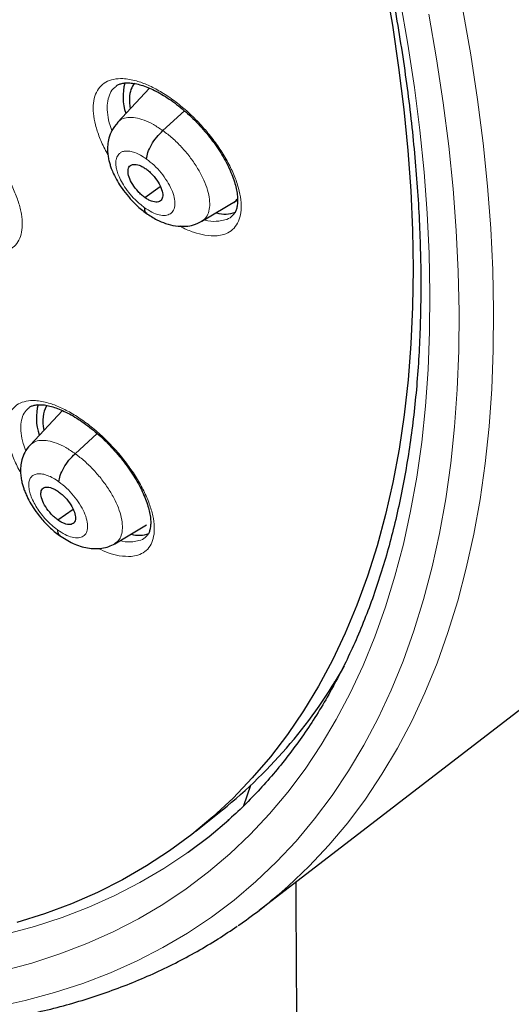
# Model space of a CAD drawing. Header units: millimetres. Extents: x 8 to 2385, y 12 to 2606.
# Tile 56 of 156: x 2214 to 2224, y 865 to 884. Entities that reach past the tile are written whole.
import ezdxf

# ---------------------------------------------------------------- set-up
doc = ezdxf.new("R2010")
doc.units = ezdxf.units.MM

msp = doc.modelspace()

# ---------------------------------------------------------------- linework, layer by layer
at = {"color": 7, "linetype": 'Continuous', "lineweight": 30}
for p, q in [((2216.656, 883.109), (2216.025, 882.442)), ((2216.916, 882.281), (2217.34, 882.665)), ((2216.56, 880.974), (2216.864, 881.186)), ((2217.674, 880.508), (2218.369, 880.924)), ((2214.955, 876.809), (2214.32, 876.136)), ((2215.201, 875.967), (2215.633, 876.359)), ((2214.86, 874.672), (2215.158, 874.88)), ((2215.974, 874.207), (2216.594, 874.577)), ((2218.796, 867.043), (2226.139, 872.698)), ((2220.313, 871.551), (2220.264, 871.502)), ((2218.627, 869.482), (2218.49, 869.082)), ((2217.559, 868.589), (2218.08, 869.006))]:
    msp.add_line(p, q, dxfattribs=at)
at = {"color": 252, "linetype": 'Continuous', "lineweight": 0}
msp.add_line((2220.255, 871.427), (2220.179, 871.352), dxfattribs=at)
at = {"color": 7, "linetype": 'Continuous', "lineweight": 30, "flags": 128}
for points in [[(2221.256, 885.187), (2221.401, 884.343), (2221.523, 883.512), (2221.624, 882.695), (2221.702, 881.893), (2221.758, 881.105), (2221.792, 880.333), (2221.804, 879.577), (2221.794, 878.838), (2221.761, 878.115), (2221.707, 877.41), (2221.63, 876.723), (2221.531, 876.055), (2221.41, 875.405), (2221.267, 874.775), (2221.102, 874.165), (2220.916, 873.575), (2220.708, 873.006), (2220.479, 872.457), (2220.228, 871.93), (2219.956, 871.425), (2219.663, 870.942), (2219.35, 870.481), (2219.016, 870.044), (2218.661, 869.629), (2218.287, 869.237), (2217.893, 868.87), (2217.479, 868.526), (2217.046, 868.206), (2216.594, 867.91), (2216.124, 867.639), (2215.635, 867.393), (2215.128, 867.172), (2214.604, 866.975), (2214.062, 866.804)], [(2217.408, 868.177), (2217.818, 868.488), (2218.203, 868.813)]]:
    msp.add_lwpolyline(points, dxfattribs=at)
at = {"color": 252, "linetype": 'Continuous', "lineweight": 0, "flags": 128}
for points in [[(2221.551, 884.832), (2221.702, 883.971), (2221.83, 883.124), (2221.936, 882.29), (2222.02, 881.471), (2222.081, 880.667), (2222.119, 879.879), (2222.135, 879.107), (2222.128, 878.352), (2222.099, 877.614), (2222.047, 876.894), (2221.973, 876.192), (2221.876, 875.508), (2221.756, 874.844), (2221.615, 874.2), (2221.451, 873.576), (2221.265, 872.972), (2221.057, 872.389), (2220.827, 871.827), (2220.576, 871.288), (2220.303, 870.77), (2220.008, 870.275), (2219.693, 869.802), (2219.356, 869.353), (2218.999, 868.927), (2218.622, 868.525), (2218.224, 868.146), (2217.806, 867.792), (2217.369, 867.463), (2216.913, 867.158), (2216.437, 866.878), (2215.943, 866.623), (2215.43, 866.394), (2214.9, 866.19), (2214.351, 866.011), (2213.786, 865.859)], [(2222.78, 884.642), (2222.935, 883.759), (2223.067, 882.889), (2223.175, 882.033), (2223.261, 881.193), (2223.324, 880.368), (2223.363, 879.559), (2223.379, 878.766), (2223.372, 877.991), (2223.342, 877.234), (2223.289, 876.495), (2223.213, 875.774), (2223.113, 875.073), (2222.991, 874.391), (2222.845, 873.73), (2222.677, 873.089), (2222.486, 872.47), (2222.273, 871.871), (2222.037, 871.295), (2221.779, 870.741), (2221.499, 870.21), (2221.197, 869.701), (2220.873, 869.216), (2220.528, 868.755), (2220.161, 868.318), (2219.774, 867.905), (2219.365, 867.517), (2219.186, 867.36)], [(2213.629, 865.149), (2214.221, 865.278), (2214.795, 865.433), (2215.352, 865.615), (2215.892, 865.822), (2216.413, 866.055), (2216.915, 866.314), (2217.398, 866.599), (2217.862, 866.908), (2218.306, 867.243), (2218.731, 867.603), (2219.135, 867.987), (2219.519, 868.396), (2219.881, 868.829), (2220.223, 869.286), (2220.544, 869.766), (2220.843, 870.269), (2221.12, 870.795), (2221.376, 871.344), (2221.61, 871.914), (2221.821, 872.507), (2222.01, 873.12), (2222.176, 873.755), (2222.32, 874.409), (2222.442, 875.084), (2222.54, 875.779), (2222.616, 876.492), (2222.668, 877.224), (2222.698, 877.974), (2222.705, 878.741), (2222.689, 879.526), (2222.65, 880.327), (2222.588, 881.144), (2222.503, 881.976), (2222.395, 882.823), (2222.265, 883.684), (2222.112, 884.559)], [(2213.845, 866.577), (2214.404, 866.728), (2214.946, 866.904), (2215.47, 867.106), (2215.977, 867.332), (2216.465, 867.584), (2216.935, 867.861), (2217.386, 868.162), (2217.408, 868.177)]]:
    msp.add_lwpolyline(points, dxfattribs=at)
at = {"color": 7, "linetype": 'Continuous', "lineweight": 30}
for centre, radius, start, end in [((2217.122, 882.941), 0.987, 164.182, 198.7694), ((2218.133, 881.263), 0.613, 254.0437, 289.4161), ((2215.448, 876.664), 1.006, 164.6539, 199.0341), ((2216.443, 874.951), 0.579, 255.219, 290.1316), ((2211.897, 876.662), 9.84, 308.9237, 330.5239), ((2212.81, 874.816), 9.811, 304.6274, 310.5337)]:
    msp.add_arc(centre, radius, start, end, dxfattribs=at)
for centre, major_axis, ratio, start_param, end_param in [((2217.357, 882.064), (-0.955, 1.182), 0.454611, 0.079575, 0.474621), ((2217.357, 882.064), (-0.955, 1.182), 0.454611, 0.474621, 0.680806), ((2217.357, 882.064), (-0.955, 1.182), 0.454611, 3.123458, 3.286589), ((2215.663, 875.787), (-0.953, 1.186), 0.453336, 0.163331, 0.68847), ((2215.663, 875.787), (-0.953, 1.186), 0.453336, 0.136272, 0.163331)]:
    msp.add_ellipse(centre, major_axis=major_axis, ratio=ratio, start_param=start_param, end_param=end_param, dxfattribs=at)
at = {"color": 252, "linetype": 'Continuous', "lineweight": 0}
for points, knots in [([(2190.419, 943.757), (2191.408, 943.163), (2193.386, 941.976), (2196.393, 939.869), (2199.399, 937.545), (2202.386, 934.997), (2205.329, 932.251), (2208.205, 929.328), (2210.991, 926.251), (2213.666, 923.044), (2216.209, 919.731), (2218.6, 916.34), (2220.82, 912.896), (2222.852, 909.426), (2224.68, 905.957), (2226.289, 902.518), (2227.667, 899.134), (2228.804, 895.832), (2229.69, 892.638), (2230.318, 889.577), (2230.684, 886.673), (2230.784, 883.949), (2230.618, 881.425), (2230.186, 879.123), (2229.495, 877.057), (2228.541, 875.256), (2227.446, 873.797), (2226.561, 873.078), (2226.169, 872.759)], [0, 0, 0, 0, 0.038768, 0.077537, 0.116305, 0.155073, 0.193842, 0.23261, 0.271379, 0.310147, 0.348915, 0.387684, 0.426452, 0.46522, 0.503989, 0.542757, 0.581526, 0.620294, 0.659062, 0.697831, 0.736599, 0.775367, 0.814136, 0.852904, 0.891672, 0.930441, 0.969209, 1, 1, 1, 1]), ([(2217.973, 880.226), (2218.019, 880.233), (2218.123, 880.249), (2218.253, 880.319), (2218.36, 880.432), (2218.426, 880.584), (2218.453, 880.768), (2218.437, 880.981), (2218.382, 881.215), (2218.287, 881.465), (2218.156, 881.724), (2217.992, 881.983), (2217.8, 882.236), (2217.585, 882.476), (2217.353, 882.695), (2217.112, 882.888), (2216.866, 883.05), (2216.625, 883.174), (2216.374, 883.266), (2216.145, 883.305), (2215.947, 883.29), (2215.793, 883.233), (2215.674, 883.134), (2215.592, 882.997), (2215.551, 882.824), (2215.55, 882.622), (2215.591, 882.394), (2215.672, 882.15), (2215.758, 881.953), (2215.825, 881.841), (2215.84, 881.815)], [0, 0, 0, 0, 0.029223, 0.065813, 0.102403, 0.138931, 0.175459, 0.211947, 0.248435, 0.284924, 0.321412, 0.35794, 0.394468, 0.431059, 0.467649, 0.504297, 0.540944, 0.57762, 0.614295, 0.660226, 0.696777, 0.733328, 0.769882, 0.806435, 0.842947, 0.879459, 0.915943, 0.952426, 0.988923, 1, 1, 1, 1]), ([(2215.919, 882.281), (2215.9, 882.333), (2215.855, 882.459), (2215.826, 882.642), (2215.825, 882.823), (2215.864, 882.977), (2215.922, 883.085), (2215.979, 883.128), (2215.999, 883.143)], [0, 0, 0, 0, 0.1356719, 0.3258167, 0.5161035, 0.7063904, 0.896904, 1, 1, 1, 1]), ([(2213.712, 879.896), (2213.757, 879.903), (2213.858, 879.919), (2213.984, 879.988), (2214.087, 880.099), (2214.15, 880.25), (2214.174, 880.434), (2214.156, 880.646), (2214.099, 880.88), (2214.002, 881.129), (2213.87, 881.387), (2213.705, 881.647), (2213.513, 881.9), (2213.298, 882.14), (2213.067, 882.361), (2212.827, 882.554), (2212.584, 882.716), (2212.345, 882.841), (2212.097, 882.934), (2211.871, 882.974), (2211.677, 882.96), (2211.526, 882.905), (2211.411, 882.807), (2211.332, 882.671), (2211.294, 882.499), (2211.296, 882.297), (2211.339, 882.07), (2211.422, 881.826), (2211.523, 881.601), (2211.609, 881.46), (2211.643, 881.405)], [0, 0, 0, 0, 0.02843, 0.064569, 0.100707, 0.136805, 0.172902, 0.208983, 0.245065, 0.281161, 0.317258, 0.353394, 0.38953, 0.425714, 0.461898, 0.498116, 0.534334, 0.570558, 0.606781, 0.652082, 0.688194, 0.724307, 0.76042, 0.796534, 0.832623, 0.868713, 0.904795, 0.940878, 0.976985, 1, 1, 1, 1]), ([(2216.027, 882.44), (2216.053, 882.463), (2216.107, 882.513), (2216.229, 882.542), (2216.378, 882.536), (2216.547, 882.489), (2216.728, 882.407), (2216.853, 882.323), (2216.916, 882.281)], [0, 0, 0, 0, 0.147625, 0.31803, 0.488455, 0.658943, 0.829361, 1, 1, 1, 1]), ([(2216.916, 882.281), (2216.978, 882.233), (2217.103, 882.138), (2217.28, 881.962), (2217.442, 881.771), (2217.583, 881.569), (2217.696, 881.364), (2217.778, 881.164), (2217.825, 880.978), (2217.835, 880.812), (2217.81, 880.673), (2217.757, 880.567), (2217.698, 880.529), (2217.671, 880.511)], [0, 0, 0, 0, 0.092786, 0.185453, 0.278158, 0.370828, 0.463488, 0.556067, 0.648598, 0.741253, 0.833907, 0.926438, 1, 1, 1, 1]), ([(2216.551, 880.779), (2216.494, 880.824), (2216.386, 880.909), (2216.248, 881.066), (2216.143, 881.215), (2216.071, 881.348), (2216.026, 881.46), (2216.005, 881.541), (2215.997, 881.598), (2215.994, 881.636), (2215.995, 881.662), (2215.996, 881.687), (2216.001, 881.72), (2216.019, 881.778), (2216.05, 881.823), (2216.088, 881.852), (2216.113, 881.866), (2216.144, 881.876), (2216.193, 881.884), (2216.266, 881.881), (2216.368, 881.854), (2216.479, 881.804), (2216.555, 881.753), (2216.594, 881.726)], [0, 0, 0, 0, 0.09388, 0.178755, 0.254728, 0.321732, 0.379788, 0.428819, 0.456523, 0.480256, 0.500017, 0.507831, 0.532151, 0.571596, 0.647487, 0.670628, 0.695405, 0.721822, 0.749902, 0.811292, 0.873426, 0.936264, 1, 1, 1, 1]), ([(2216.594, 881.726), (2216.644, 881.687), (2216.744, 881.608), (2216.883, 881.457), (2217, 881.295), (2217.089, 881.129), (2217.142, 880.971), (2217.156, 880.833), (2217.131, 880.723), (2217.067, 880.65), (2216.97, 880.617), (2216.845, 880.629), (2216.702, 880.68), (2216.601, 880.746), (2216.551, 880.779)], [0, 0, 0, 0, 0.083335, 0.166666, 0.249998, 0.333328, 0.416666, 0.5, 0.583337, 0.666671, 0.750002, 0.833334, 0.916665, 1, 1, 1, 1]), ([(2218.261, 880.609), (2218.258, 880.606), (2218.225, 880.569), (2218.14, 880.533), (2218.047, 880.517), (2218.006, 880.51)], [0, 0, 0, 0, 0.042411, 0.574783, 1, 1, 1, 1]), ([(2217.243, 880.417), (2217.256, 880.409), (2217.35, 880.355), (2217.518, 880.291), (2217.756, 880.223), (2217.896, 880.225), (2217.973, 880.226)], [0, 0, 0, 0, 0.047949, 0.345325, 0.642699, 1, 1, 1, 1]), ([(2218.006, 880.51), (2217.938, 880.507), (2217.851, 880.502), (2217.746, 880.531), (2217.723, 880.538)], [0, 0, 0, 0, 0.771413, 1, 1, 1, 1]), ([(2216.297, 873.959), (2216.341, 873.965), (2216.442, 873.98), (2216.568, 874.047), (2216.67, 874.157), (2216.732, 874.305), (2216.754, 874.486), (2216.735, 874.695), (2216.676, 874.927), (2216.577, 875.174), (2216.443, 875.43), (2216.276, 875.687), (2216.082, 875.939), (2215.866, 876.178), (2215.633, 876.398), (2215.391, 876.591), (2215.147, 876.753), (2214.907, 876.878), (2214.659, 876.971), (2214.433, 877.012), (2214.238, 877), (2214.088, 876.946), (2213.974, 876.851), (2213.896, 876.717), (2213.859, 876.547), (2213.863, 876.348), (2213.907, 876.124), (2213.993, 875.882), (2214.071, 875.704), (2214.128, 875.61), (2214.134, 875.601)], [0, 0, 0, 0, 0.02883, 0.065655, 0.102481, 0.139264, 0.176047, 0.212828, 0.249608, 0.286427, 0.323245, 0.360125, 0.397006, 0.433945, 0.470884, 0.507854, 0.544824, 0.581781, 0.618739, 0.664952, 0.70175, 0.738548, 0.775347, 0.812146, 0.848924, 0.885702, 0.92249, 0.959278, 0.996115, 1, 1, 1, 1]), ([(2214.236, 876.02), (2214.217, 876.07), (2214.172, 876.192), (2214.139, 876.37), (2214.134, 876.548), (2214.168, 876.698), (2214.223, 876.804), (2214.278, 876.845), (2214.298, 876.86)], [0, 0, 0, 0, 0.131709, 0.322872, 0.513959, 0.705046, 0.896238, 1, 1, 1, 1]), ([(2214.322, 876.134), (2214.346, 876.156), (2214.399, 876.204), (2214.518, 876.232), (2214.666, 876.225), (2214.834, 876.177), (2215.014, 876.094), (2215.139, 876.01), (2215.201, 875.967)], [0, 0, 0, 0, 0.146406, 0.317055, 0.487723, 0.658456, 0.829118, 1, 1, 1, 1]), ([(2215.201, 875.967), (2215.263, 875.92), (2215.388, 875.824), (2215.565, 875.648), (2215.728, 875.458), (2215.87, 875.256), (2215.985, 875.053), (2216.068, 874.855), (2216.117, 874.67), (2216.13, 874.506), (2216.106, 874.368), (2216.056, 874.264), (2215.997, 874.226), (2215.972, 874.21)], [0, 0, 0, 0, 0.092836, 0.18555, 0.278303, 0.371022, 0.463731, 0.55636, 0.648942, 0.741646, 0.834349, 0.926926, 1, 1, 1, 1]), ([(2214.854, 874.48), (2214.816, 874.509), (2214.741, 874.566), (2214.633, 874.673), (2214.535, 874.788), (2214.449, 874.91), (2214.38, 875.033), (2214.329, 875.153), (2214.299, 875.265), (2214.289, 875.366), (2214.299, 875.439), (2214.318, 875.478), (2214.329, 875.495), (2214.335, 875.504), (2214.34, 875.509), (2214.344, 875.513), (2214.348, 875.518), (2214.364, 875.534), (2214.394, 875.554), (2214.435, 875.568), (2214.487, 875.576), (2214.559, 875.572), (2214.66, 875.544), (2214.77, 875.494), (2214.846, 875.442), (2214.883, 875.416)], [0, 0, 0, 0, 0.062595, 0.124979, 0.18734, 0.249635, 0.311873, 0.374281, 0.436899, 0.49955, 0.562199, 0.597243, 0.60642, 0.615593, 0.624762, 0.625397, 0.629924, 0.642073, 0.687313, 0.725207, 0.749876, 0.812376, 0.874896, 0.937372, 1, 1, 1, 1]), ([(2214.883, 875.416), (2214.934, 875.377), (2215.034, 875.298), (2215.173, 875.147), (2215.291, 874.985), (2215.38, 874.82), (2215.435, 874.664), (2215.451, 874.527), (2215.427, 874.419), (2215.365, 874.346), (2215.27, 874.315), (2215.147, 874.328), (2215.005, 874.38), (2214.904, 874.447), (2214.854, 874.48)], [0, 0, 0, 0, 0.083335, 0.166666, 0.249999, 0.333329, 0.416664, 0.500001, 0.583335, 0.666673, 0.750003, 0.833335, 0.916665, 1, 1, 1, 1]), ([(2216.33, 874.245), (2216.263, 874.242), (2216.185, 874.238), (2216.091, 874.264), (2216.077, 874.268)], [0, 0, 0, 0, 0.850397, 1, 1, 1, 1]), ([(2216.575, 874.338), (2216.573, 874.335), (2216.541, 874.3), (2216.459, 874.266), (2216.369, 874.252), (2216.33, 874.245)], [0, 0, 0, 0, 0.040697, 0.578749, 1, 1, 1, 1]), ([(2215.653, 874.115), (2215.718, 874.085), (2215.86, 874.02), (2216.083, 873.96), (2216.221, 873.959), (2216.297, 873.959)], [0, 0, 0, 0, 0.270836, 0.599827, 1, 1, 1, 1])]:
    msp.add_open_spline(points, degree=3, knots=knots, dxfattribs=at)
at = {"color": 7, "linetype": 'Continuous', "lineweight": 30}
for points, knots in [([(2226.169, 872.714), (2226.245, 872.774), (2226.396, 872.892), (2226.599, 873.059), (2226.779, 873.213), (2226.936, 873.352), (2227.082, 873.486), (2227.215, 873.611), (2227.341, 873.734), (2227.463, 873.856), (2227.592, 873.989), (2227.724, 874.13), (2227.852, 874.271), (2227.967, 874.402), (2228.07, 874.522), (2228.186, 874.662), (2228.317, 874.825), (2228.464, 875.016), (2228.607, 875.211), (2228.749, 875.411), (2228.888, 875.617), (2229.024, 875.827), (2229.155, 876.041), (2229.284, 876.26), (2229.416, 876.494), (2229.555, 876.755), (2229.703, 877.051), (2229.862, 877.39), (2230.019, 877.753), (2230.167, 878.122), (2230.296, 878.472), (2230.397, 878.768), (2230.474, 879.01), (2230.531, 879.196), (2230.578, 879.359), (2230.622, 879.516), (2230.674, 879.704), (2230.736, 879.948), (2230.81, 880.257), (2230.898, 880.664), (2230.993, 881.16), (2231.084, 881.734), (2231.16, 882.326), (2231.214, 882.866), (2231.251, 883.348), (2231.275, 883.768), (2231.291, 884.181), (2231.301, 884.567), (2231.304, 884.906), (2231.303, 885.176), (2231.301, 885.383), (2231.298, 885.535), (2231.295, 885.674), (2231.291, 885.82), (2231.285, 885.993), (2231.276, 886.227), (2231.261, 886.532), (2231.238, 886.913), (2231.208, 887.329), (2231.164, 887.832), (2231.105, 888.396), (2231.032, 888.993), (2230.957, 889.538), (2230.882, 890.032), (2230.804, 890.502), (2230.709, 891.037), (2230.588, 891.671), (2230.428, 892.431), (2230.239, 893.259), (2230.015, 894.156), (2229.764, 895.086), (2229.485, 896.044), (2229.18, 897.025), (2228.834, 898.066), (2228.474, 899.081), (2228.112, 900.051), (2227.762, 900.946), (2227.406, 901.82), (2227, 902.779), (2226.544, 903.812), (2226.038, 904.908), (2225.542, 905.941), (2225.06, 906.909), (2224.609, 907.787), (2224.191, 908.579), (2223.807, 909.288), (2223.446, 909.943), (2223.093, 910.569), (2222.731, 911.199), (2222.342, 911.865), (2221.904, 912.598), (2221.414, 913.402), (2220.866, 914.278), (2220.274, 915.203), (2219.635, 916.176), (2218.969, 917.163), (2218.28, 918.159), (2217.568, 919.16), (2216.819, 920.186), (2216.044, 921.221), (2215.252, 922.249), (2214.449, 923.266), (2213.533, 924.396), (2212.5, 925.632), (2211.344, 926.967), (2210.172, 928.274), (2209.004, 929.531), (2207.844, 930.737), (2206.692, 931.894), (2205.742, 932.817), (2205.014, 933.506), (2204.527, 933.96), (2204.086, 934.366), (2203.69, 934.725), (2203.341, 935.038), (2203.039, 935.306), (2202.784, 935.531), (2202.577, 935.712), (2202.417, 935.852), (2202.309, 935.945), (2202.225, 936.017), (2202.134, 936.096), (2201.998, 936.213), (2201.817, 936.368), (2201.6, 936.552), (2201.359, 936.755), (2201.017, 937.042), (2200.562, 937.417), (2199.981, 937.889), (2199.346, 938.394), (2198.673, 938.919), (2197.989, 939.438), (2197.29, 939.959), (2196.592, 940.465), (2195.901, 940.953), (2195.258, 941.397), (2194.661, 941.799), (2194.102, 942.167), (2193.567, 942.511), (2193.046, 942.84), (2192.57, 943.133), (2192.136, 943.395), (2191.747, 943.626), (2191.49, 943.775), (2191.364, 943.848)], [0, 0, 0, 0, 0.004217, 0.008284, 0.012222, 0.015958, 0.01932, 0.022303, 0.025139, 0.027883, 0.031143, 0.034732, 0.038073, 0.041127, 0.043894, 0.046373, 0.050715, 0.054906, 0.059201, 0.0636, 0.068057, 0.072537, 0.07702, 0.081477, 0.086091, 0.091338, 0.09724, 0.103711, 0.111091, 0.117983, 0.124387, 0.130251, 0.133986, 0.137258, 0.140065, 0.142547, 0.145406, 0.149865, 0.155135, 0.161218, 0.17036, 0.179656, 0.189007, 0.198414, 0.204715, 0.211041, 0.217366, 0.223116, 0.228044, 0.232152, 0.234803, 0.236946, 0.238693, 0.240738, 0.243203, 0.246088, 0.250688, 0.256067, 0.262071, 0.267955, 0.27676, 0.285026, 0.291949, 0.298442, 0.304505, 0.31033, 0.319235, 0.32889, 0.339294, 0.350445, 0.362341, 0.373565, 0.385378, 0.397777, 0.410764, 0.421374, 0.431885, 0.442021, 0.451783, 0.465081, 0.47762, 0.4894, 0.500423, 0.51069, 0.519368, 0.527422, 0.534852, 0.541716, 0.548808, 0.556382, 0.564437, 0.573854, 0.583853, 0.594433, 0.605593, 0.617333, 0.628507, 0.64016, 0.652283, 0.664542, 0.676776, 0.688985, 0.701169, 0.717883, 0.734551, 0.751176, 0.767759, 0.783481, 0.799167, 0.814819, 0.821947, 0.828453, 0.834332, 0.839584, 0.844209, 0.848206, 0.851574, 0.854314, 0.856426, 0.857908, 0.858562, 0.859727, 0.86151, 0.863912, 0.866858, 0.870031, 0.873396, 0.88028, 0.88785, 0.896108, 0.905054, 0.914095, 0.922694, 0.932262, 0.941216, 0.949553, 0.957275, 0.964407, 0.97131, 0.978091, 0.98475, 0.989898, 0.995058, 1, 1, 1, 1]), ([(2183.1, 936.473), (2183.223, 936.402), (2183.581, 936.194), (2184.175, 935.839), (2184.883, 935.402), (2185.593, 934.949), (2186.305, 934.482), (2187.019, 933.999), (2187.734, 933.501), (2188.45, 932.99), (2189.166, 932.463), (2189.883, 931.923), (2190.6, 931.369), (2191.316, 930.802), (2192.031, 930.222), (2192.745, 929.628), (2193.458, 929.022), (2194.168, 928.404), (2194.877, 927.773), (2195.583, 927.131), (2196.285, 926.478), (2196.985, 925.813), (2197.68, 925.138), (2198.372, 924.452), (2199.06, 923.756), (2199.742, 923.05), (2200.42, 922.335), (2201.093, 921.611), (2201.759, 920.878), (2202.42, 920.136), (2203.075, 919.387), (2203.722, 918.63), (2204.363, 917.866), (2204.997, 917.095), (2205.623, 916.317), (2206.241, 915.533), (2206.851, 914.744), (2207.452, 913.949), (2208.045, 913.149), (2208.628, 912.345), (2209.202, 911.536), (2209.767, 910.724), (2210.322, 909.908), (2210.866, 909.089), (2211.4, 908.267), (2211.923, 907.444), (2212.436, 906.618), (2212.937, 905.792), (2213.426, 904.964), (2213.904, 904.135), (2214.37, 903.307), (2214.824, 902.478), (2215.266, 901.651), (2215.695, 900.824), (2216.111, 899.999), (2216.514, 899.176), (2216.904, 898.355), (2217.281, 897.536), (2217.644, 896.721), (2217.993, 895.909), (2218.329, 895.102), (2218.65, 894.298), (2218.957, 893.499), (2219.25, 892.705), (2219.529, 891.917), (2219.793, 891.135), (2220.042, 890.358), (2220.276, 889.589), (2220.495, 888.827), (2220.699, 888.071), (2220.889, 887.324), (2221.063, 886.585), (2221.221, 885.855), (2221.365, 885.133), (2221.493, 884.421), (2221.605, 883.718), (2221.702, 883.025), (2221.784, 882.342), (2221.85, 881.67), (2221.9, 881.009), (2221.935, 880.36), (2221.955, 879.722), (2221.958, 879.096), (2221.947, 878.482), (2221.92, 877.88), (2221.878, 877.291), (2221.82, 876.716), (2221.747, 876.153), (2221.658, 875.605), (2221.555, 875.069), (2221.436, 874.548), (2221.303, 874.041), (2221.154, 873.549), (2220.99, 873.071), (2220.812, 872.607), (2220.618, 872.159), (2220.41, 871.726), (2220.187, 871.308), (2219.95, 870.905), (2219.698, 870.518), (2219.431, 870.147), (2219.149, 869.791), (2218.854, 869.452), (2218.543, 869.13), (2218.32, 868.913), (2218.197, 868.809), (2218.187, 868.8)], [0, 0, 0, 0, 0.005121, 0.0148455, 0.0245712, 0.0342984, 0.0440269, 0.0537567, 0.0634877, 0.07322, 0.0829533, 0.0926878, 0.1024234, 0.1121599, 0.1218973, 0.1316357, 0.1413749, 0.1511148, 0.1608555, 0.1705969, 0.1803389, 0.1900815, 0.1998246, 0.2095683, 0.2193123, 0.2290569, 0.2388017, 0.248547, 0.2582925, 0.2680382, 0.2777842, 0.2875303, 0.2972765, 0.3070229, 0.3167693, 0.3265157, 0.3362621, 0.3460084, 0.3557546, 0.3655006, 0.3752465, 0.3849921, 0.3947374, 0.4044825, 0.4142272, 0.4239714, 0.4337153, 0.4434587, 0.4532015, 0.4629438, 0.4726855, 0.4824265, 0.4921668, 0.5019063, 0.511645, 0.5213829, 0.5311198, 0.5408558, 0.5505908, 0.5603247, 0.5700574, 0.579789, 0.5895194, 0.5992484, 0.6089761, 0.6187024, 0.6284273, 0.6381507, 0.6478725, 0.6575928, 0.6673115, 0.6770286, 0.6867441, 0.696458, 0.7061704, 0.7158812, 0.7255907, 0.7352988, 0.7450058, 0.7547118, 0.764417, 0.7741219, 0.7838267, 0.7935318, 0.8032377, 0.812945, 0.8226544, 0.8323667, 0.842083, 0.8518043, 0.8615319, 0.8712671, 0.8810113, 0.8907661, 0.9005331, 0.910314, 0.9201102, 0.9299231, 0.939754, 0.9496034, 0.9594718, 0.9693586, 0.9792629, 0.9891827, 0.9991155, 1, 1, 1, 1]), ([(2215.997, 883.147), (2216.001, 883.15), (2216.019, 883.168), (2216.06, 883.187), (2216.13, 883.208), (2216.216, 883.217), (2216.318, 883.211), (2216.432, 883.189), (2216.554, 883.152), (2216.685, 883.1), (2216.823, 883.032), (2216.965, 882.948), (2217.11, 882.85), (2217.256, 882.739), (2217.399, 882.616), (2217.539, 882.483), (2217.673, 882.341), (2217.8, 882.193), (2217.916, 882.039), (2218.023, 881.884), (2218.117, 881.728), (2218.197, 881.574), (2218.263, 881.425), (2218.314, 881.282), (2218.35, 881.149), (2218.371, 881.026), (2218.378, 880.916), (2218.371, 880.823), (2218.353, 880.743), (2218.326, 880.68), (2218.297, 880.637), (2218.271, 880.617), (2218.261, 880.609)], [0, 0, 0, 0, 0.010385, 0.046686, 0.080765, 0.116966, 0.151904, 0.185503, 0.219114, 0.252816, 0.286914, 0.321376, 0.355796, 0.390524, 0.425424, 0.460193, 0.495203, 0.530214, 0.56495, 0.599921, 0.634744, 0.66907, 0.703696, 0.738011, 0.771498, 0.805431, 0.839054, 0.871808, 0.905289, 0.939999, 0.975896, 1, 1, 1, 1]), ([(2216.031, 882.44), (2215.991, 882.39), (2215.917, 882.299), (2215.859, 882.143), (2215.835, 882.009), (2215.832, 881.892), (2215.841, 881.793), (2215.858, 881.7), (2215.88, 881.618), (2215.91, 881.531), (2215.954, 881.423), (2216.023, 881.292), (2216.12, 881.141), (2216.244, 880.982), (2216.405, 880.809), (2216.529, 880.712), (2216.595, 880.661)], [0, 0, 0, 0, 0.100394, 0.184433, 0.252407, 0.305326, 0.35745, 0.403133, 0.444549, 0.482676, 0.53678, 0.615615, 0.690926, 0.780083, 0.883, 1, 1, 1, 1]), ([(2216.594, 881.726), (2216.6, 881.767), (2216.613, 881.85), (2216.687, 882.002), (2216.79, 882.156), (2216.874, 882.239), (2216.916, 882.281)], [0, 0, 0, 0, 0.2490884, 0.499718, 0.750149, 1, 1, 1, 1]), ([(2216.56, 880.974), (2216.538, 880.991), (2216.493, 881.025), (2216.41, 881.109), (2216.319, 881.228), (2216.246, 881.375), (2216.225, 881.503), (2216.255, 881.593), (2216.337, 881.629), (2216.432, 881.614), (2216.518, 881.576), (2216.563, 881.547), (2216.585, 881.532)], [0, 0, 0, 0, 0.062837, 0.125545, 0.250843, 0.37553, 0.5, 0.62447, 0.749157, 0.874455, 0.937163, 1, 1, 1, 1]), ([(2216.585, 881.532), (2216.607, 881.515), (2216.651, 881.481), (2216.735, 881.396), (2216.826, 881.277), (2216.899, 881.13), (2216.92, 881.003), (2216.889, 880.912), (2216.808, 880.876), (2216.712, 880.892), (2216.626, 880.929), (2216.582, 880.959), (2216.56, 880.974)], [0, 0, 0, 0, 0.062837, 0.125545, 0.250843, 0.37553, 0.5, 0.624469, 0.749157, 0.874455, 0.937163, 1, 1, 1, 1]), ([(2216.551, 880.779), (2216.553, 880.744), (2216.555, 880.691), (2216.59, 880.675), (2216.601, 880.669)], [0, 0, 0, 0, 0.667044, 1, 1, 1, 1]), ([(2216.591, 880.667), (2216.66, 880.621), (2216.783, 880.539), (2216.974, 880.46), (2217.158, 880.412), (2217.35, 880.406), (2217.526, 880.435), (2217.623, 880.483), (2217.676, 880.51)], [0, 0, 0, 0, 0.195991, 0.351368, 0.526812, 0.700466, 0.834154, 1, 1, 1, 1]), ([(2214.295, 876.863), (2214.298, 876.866), (2214.313, 876.882), (2214.35, 876.899), (2214.414, 876.919), (2214.496, 876.927), (2214.595, 876.921), (2214.705, 876.9), (2214.824, 876.864), (2214.953, 876.812), (2215.089, 876.745), (2215.23, 876.663), (2215.375, 876.566), (2215.52, 876.456), (2215.664, 876.335), (2215.805, 876.203), (2215.94, 876.062), (2216.069, 875.915), (2216.188, 875.763), (2216.297, 875.608), (2216.394, 875.454), (2216.478, 875.301), (2216.548, 875.152), (2216.603, 875.01), (2216.643, 874.877), (2216.668, 874.754), (2216.679, 874.645), (2216.676, 874.552), (2216.662, 874.474), (2216.638, 874.411), (2216.611, 874.367), (2216.586, 874.347), (2216.575, 874.338)], [0, 0, 0, 0, 0.00797, 0.044338, 0.078149, 0.114108, 0.14875, 0.182086, 0.215463, 0.248997, 0.282923, 0.317276, 0.351607, 0.386232, 0.421119, 0.455842, 0.490787, 0.525838, 0.560554, 0.595481, 0.630383, 0.664706, 0.699276, 0.733674, 0.76723, 0.800959, 0.834573, 0.867256, 0.900247, 0.934577, 0.969912, 1, 1, 1, 1]), ([(2214.319, 876.136), (2214.281, 876.089), (2214.212, 876.003), (2214.157, 875.856), (2214.134, 875.725), (2214.131, 875.606), (2214.141, 875.504), (2214.159, 875.408), (2214.181, 875.327), (2214.209, 875.246), (2214.249, 875.146), (2214.312, 875.02), (2214.407, 874.868), (2214.532, 874.702), (2214.666, 874.558), (2214.792, 874.444), (2214.861, 874.392), (2214.897, 874.365)], [0, 0, 0, 0, 0.092395, 0.171573, 0.237882, 0.292015, 0.348292, 0.396164, 0.437599, 0.47314, 0.522279, 0.599576, 0.675955, 0.768121, 0.875962, 0.935903, 1, 1, 1, 1]), ([(2214.883, 875.416), (2214.889, 875.457), (2214.901, 875.538), (2214.973, 875.689), (2215.076, 875.842), (2215.159, 875.926), (2215.201, 875.967)], [0, 0, 0, 0, 0.249662, 0.499977, 0.749944, 1, 1, 1, 1]), ([(2214.86, 874.672), (2214.838, 874.689), (2214.793, 874.723), (2214.71, 874.807), (2214.618, 874.926), (2214.544, 875.072), (2214.522, 875.198), (2214.551, 875.288), (2214.631, 875.323), (2214.725, 875.307), (2214.811, 875.268), (2214.855, 875.239), (2214.877, 875.223)], [0, 0, 0, 0, 0.062838, 0.125545, 0.250841, 0.375535, 0.500011, 0.624477, 0.749162, 0.874458, 0.937164, 1, 1, 1, 1]), ([(2214.877, 875.223), (2214.899, 875.206), (2214.944, 875.172), (2215.027, 875.088), (2215.119, 874.97), (2215.193, 874.824), (2215.215, 874.697), (2215.186, 874.608), (2215.106, 874.573), (2215.011, 874.589), (2214.926, 874.627), (2214.882, 874.657), (2214.86, 874.672)], [0, 0, 0, 0, 0.062838, 0.125544, 0.25084, 0.375534, 0.50001, 0.624476, 0.749162, 0.874458, 0.937164, 1, 1, 1, 1]), ([(2214.854, 874.48), (2214.856, 874.445), (2214.859, 874.394), (2214.893, 874.378), (2214.903, 874.373)], [0, 0, 0, 0, 0.689382, 1, 1, 1, 1]), ([(2214.894, 874.371), (2214.981, 874.314), (2215.157, 874.199), (2215.396, 874.127), (2215.584, 874.107), (2215.724, 874.115), (2215.857, 874.146), (2215.937, 874.187), (2215.977, 874.208)], [0, 0, 0, 0, 0.244889, 0.494776, 0.621485, 0.748381, 0.874756, 1, 1, 1, 1]), ([(2189.541, 873.731), (2189.735, 873.588), (2190.173, 873.266), (2190.855, 872.78), (2191.587, 872.272), (2192.318, 871.779), (2193.048, 871.3), (2193.776, 870.837), (2194.502, 870.389), (2195.226, 869.957), (2195.948, 869.541), (2196.667, 869.14), (2197.382, 868.756), (2198.094, 868.388), (2198.803, 868.037), (2199.507, 867.702), (2200.206, 867.384), (2200.901, 867.084), (2201.591, 866.8), (2202.275, 866.534), (2202.953, 866.286), (2203.626, 866.055), (2204.292, 865.842), (2204.952, 865.646), (2205.604, 865.469), (2206.25, 865.31), (2206.887, 865.169), (2207.517, 865.047), (2208.139, 864.942), (2208.752, 864.857), (2209.356, 864.789), (2209.952, 864.741), (2210.538, 864.711), (2211.114, 864.699), (2211.68, 864.707), (2212.236, 864.733), (2212.781, 864.777), (2213.315, 864.841), (2213.838, 864.922), (2214.349, 865.023), (2214.849, 865.142), (2215.336, 865.279), (2215.811, 865.434), (2216.274, 865.608), (2216.724, 865.799), (2217.16, 866.009), (2217.584, 866.236), (2217.988, 866.475), (2218.243, 866.648), (2218.368, 866.732)], [0, 0, 0, 0, 0.017009, 0.038442, 0.059878, 0.081317, 0.102758, 0.124202, 0.145649, 0.167098, 0.188551, 0.210007, 0.231466, 0.252929, 0.274395, 0.295864, 0.317336, 0.338812, 0.360291, 0.381773, 0.403257, 0.424745, 0.446234, 0.467725, 0.489218, 0.510711, 0.532203, 0.553693, 0.57518, 0.596662, 0.618138, 0.639605, 0.661062, 0.682506, 0.703934, 0.725344, 0.746733, 0.768098, 0.789436, 0.810745, 0.832022, 0.853267, 0.874477, 0.895654, 0.916797, 0.937909, 0.958991, 0.980049, 1, 1, 1, 1]), ([(2220.384, 781.611), (2220.384, 781.642), (2220.381, 781.811), (2220.376, 782.096), (2220.371, 782.445), (2220.366, 782.728), (2220.363, 782.945), (2220.36, 783.099), (2220.358, 783.208), (2220.356, 783.341), (2220.353, 783.535), (2220.349, 783.809), (2220.343, 784.142), (2220.337, 784.535), (2220.33, 784.99), (2220.322, 785.501), (2220.313, 786.066), (2220.305, 786.585), (2220.297, 787.044), (2220.291, 787.433), (2220.285, 787.838), (2220.279, 788.251), (2220.273, 788.622), (2220.268, 788.93), (2220.265, 789.167), (2220.262, 789.362), (2220.26, 789.521), (2220.257, 789.671), (2220.255, 789.847), (2220.251, 790.077), (2220.247, 790.358), (2220.242, 790.671), (2220.236, 791.088), (2220.229, 791.582), (2220.22, 792.165), (2220.212, 792.727), (2220.204, 793.263), (2220.197, 793.743), (2220.191, 794.168), (2220.186, 794.505), (2220.183, 794.764), (2220.18, 794.956), (2220.178, 795.126), (2220.175, 795.29), (2220.173, 795.468), (2220.169, 795.733), (2220.164, 796.094), (2220.158, 796.547), (2220.151, 797.036), (2220.144, 797.554), (2220.137, 798.096), (2220.129, 798.651), (2220.122, 799.178), (2220.115, 799.673), (2220.109, 800.136), (2220.103, 800.596), (2220.097, 801.036), (2220.092, 801.432), (2220.088, 801.747), (2220.085, 801.987), (2220.082, 802.181), (2220.08, 802.384), (2220.077, 802.623), (2220.073, 802.907), (2220.068, 803.275), (2220.063, 803.717), (2220.056, 804.219), (2220.05, 804.729), (2220.043, 805.248), (2220.037, 805.774), (2220.03, 806.308), (2220.024, 806.838), (2220.018, 807.287), (2220.014, 807.64), (2220.011, 807.894), (2220.008, 808.113), (2220.006, 808.299), (2220.004, 808.451), (2220.003, 808.575), (2220.001, 808.706), (2219.999, 808.876), (2219.996, 809.113), (2219.993, 809.413), (2219.989, 809.754), (2219.983, 810.244), (2219.976, 810.838), (2219.968, 811.528), (2219.961, 812.205), (2219.954, 812.787), (2219.948, 813.289), (2219.944, 813.678), (2219.94, 814.038), (2219.937, 814.323), (2219.935, 814.53), (2219.933, 814.682), (2219.931, 814.829), (2219.929, 815.025), (2219.926, 815.292), (2219.923, 815.636), (2219.918, 816.031), (2219.914, 816.473), (2219.909, 816.879), (2219.905, 817.237), (2219.902, 817.519), (2219.9, 817.775), (2219.897, 817.99), (2219.895, 818.188), (2219.893, 818.398), (2219.891, 818.648), (2219.887, 818.94), (2219.884, 819.262), (2219.881, 819.598), (2219.877, 819.934), (2219.874, 820.26), (2219.871, 820.59), (2219.867, 820.927), (2219.863, 821.341), (2219.858, 821.834), (2219.853, 822.383), (2219.847, 822.909), (2219.843, 823.374), (2219.839, 823.778), (2219.836, 824.086), (2219.834, 824.312), (2219.832, 824.47), (2219.831, 824.632), (2219.829, 824.824), (2219.827, 825.072), (2219.822, 825.504), (2219.817, 826.08), (2219.812, 826.651), (2219.808, 827.068), (2219.805, 827.339), (2219.803, 827.583), (2219.801, 827.798), (2219.799, 827.983), (2219.798, 828.162), (2219.796, 828.357), (2219.794, 828.598), (2219.791, 828.876), (2219.789, 829.177), (2219.786, 829.478), (2219.783, 829.773), (2219.78, 830.107), (2219.777, 830.472), (2219.774, 830.849), (2219.771, 831.174), (2219.769, 831.407), (2219.767, 831.575), (2219.766, 831.712), (2219.765, 831.882), (2219.763, 832.091), (2219.761, 832.334), (2219.758, 832.648), (2219.755, 833.001), (2219.752, 833.372), (2219.749, 833.695), (2219.747, 833.986), (2219.744, 834.261), (2219.742, 834.534), (2219.74, 834.811), (2219.737, 835.161), (2219.733, 835.594), (2219.729, 836.106), (2219.725, 836.636), (2219.718, 837.455), (2219.71, 838.446), (2219.701, 839.683), (2219.691, 840.92), (2219.682, 842.147), (2219.673, 843.364), (2219.663, 844.633), (2219.656, 845.658), (2219.651, 846.339), (2219.649, 846.562), (2219.648, 846.742), (2219.647, 846.915), (2219.646, 847.116), (2219.644, 847.357), (2219.642, 847.643), (2219.64, 847.973), (2219.637, 848.348), (2219.634, 848.759), (2219.631, 849.205), (2219.628, 849.601), (2219.626, 849.918), (2219.625, 850.13), (2219.624, 850.295), (2219.623, 850.434), (2219.622, 850.57), (2219.621, 850.724), (2219.62, 850.9), (2219.618, 851.144), (2219.616, 851.456), (2219.613, 851.831), (2219.611, 852.217), (2219.608, 852.644), (2219.605, 853.111), (2219.602, 853.618), (2219.598, 854.107), (2219.596, 854.56), (2219.593, 854.958), (2219.591, 855.313), (2219.589, 855.658), (2219.586, 856.027), (2219.584, 856.403), (2219.582, 856.775), (2219.579, 857.135), (2219.577, 857.505), (2219.575, 857.879), (2219.573, 858.233), (2219.571, 858.546), (2219.569, 858.805), (2219.568, 859.038), (2219.566, 859.301), (2219.564, 859.627), (2219.562, 860.027), (2219.559, 860.471), (2219.557, 860.883), (2219.554, 861.249), (2219.552, 861.566), (2219.551, 861.889), (2219.549, 862.21), (2219.547, 862.494), (2219.546, 862.725), (2219.545, 862.896), (2219.544, 863.044), (2219.543, 863.196), (2219.542, 863.375), (2219.541, 863.606), (2219.539, 863.892), (2219.537, 864.23), (2219.535, 864.586), (2219.532, 865.033), (2219.53, 865.546), (2219.526, 866.113), (2219.523, 866.627), (2219.521, 867.087), (2219.519, 867.405), (2219.518, 867.569), (2219.518, 867.599)], [0, 0, 0, 0, 0.001086, 0.005884, 0.009932, 0.013229, 0.015736, 0.017516, 0.018594, 0.019528, 0.022153, 0.025341, 0.029093, 0.033738, 0.03903, 0.044957, 0.051519, 0.058716, 0.063025, 0.067534, 0.072243, 0.077153, 0.081925, 0.085146, 0.087892, 0.090162, 0.091957, 0.09342, 0.095412, 0.098075, 0.101409, 0.105231, 0.108968, 0.115937, 0.122414, 0.129292, 0.135508, 0.141064, 0.145994, 0.150311, 0.152805, 0.155035, 0.157002, 0.158724, 0.160718, 0.16321, 0.167963, 0.173294, 0.178963, 0.184973, 0.191323, 0.197816, 0.204298, 0.209679, 0.215052, 0.220417, 0.225716, 0.23037, 0.234228, 0.236701, 0.238719, 0.240982, 0.243762, 0.247059, 0.250873, 0.256585, 0.262423, 0.268351, 0.274367, 0.280473, 0.286669, 0.292954, 0.298952, 0.302294, 0.305241, 0.307793, 0.309949, 0.31171, 0.313075, 0.314273, 0.316257, 0.319006, 0.322521, 0.326714, 0.330885, 0.339577, 0.347411, 0.354902, 0.363166, 0.367674, 0.37239, 0.37673, 0.380204, 0.382326, 0.383919, 0.385505, 0.38743, 0.39077, 0.394802, 0.399414, 0.404541, 0.410183, 0.413569, 0.417009, 0.420007, 0.4225, 0.424488, 0.426911, 0.42981, 0.43319, 0.437099, 0.441008, 0.444916, 0.448813, 0.452348, 0.456425, 0.460569, 0.466761, 0.473594, 0.479709, 0.485106, 0.489788, 0.4938, 0.495846, 0.497663, 0.499311, 0.501478, 0.504362, 0.507947, 0.516544, 0.524445, 0.527867, 0.531056, 0.533899, 0.536395, 0.538542, 0.540366, 0.542612, 0.545356, 0.548748, 0.552328, 0.555831, 0.559257, 0.562606, 0.567484, 0.571992, 0.575769, 0.578807, 0.580109, 0.581623, 0.583598, 0.586033, 0.58893, 0.59207, 0.596971, 0.601277, 0.604987, 0.608244, 0.611439, 0.614593, 0.617744, 0.6211, 0.626836, 0.632833, 0.638978, 0.645342, 0.661403, 0.67357, 0.688542, 0.70458, 0.716418, 0.731061, 0.748905, 0.752267, 0.754856, 0.756692, 0.75854, 0.760908, 0.763717, 0.766968, 0.770901, 0.775264, 0.780058, 0.785282, 0.790854, 0.793889, 0.796359, 0.798264, 0.799682, 0.801223, 0.803019, 0.805072, 0.807379, 0.811522, 0.815998, 0.820497, 0.82502, 0.830917, 0.836855, 0.842728, 0.848031, 0.852694, 0.856651, 0.860471, 0.864771, 0.869551, 0.87362, 0.877814, 0.882132, 0.886575, 0.890902, 0.894528, 0.897515, 0.899974, 0.902684, 0.906717, 0.911404, 0.916684, 0.922234, 0.925836, 0.929525, 0.933303, 0.937168, 0.940769, 0.943241, 0.94523, 0.946761, 0.948444, 0.950538, 0.953043, 0.956525, 0.960578, 0.96487, 0.968987, 0.97623, 0.982854, 0.98886, 0.994235, 0.998943, 1, 1, 1, 1])]:
    msp.add_open_spline(points, degree=3, knots=knots, dxfattribs=at)

doc.saveas('drawing.dxf')
